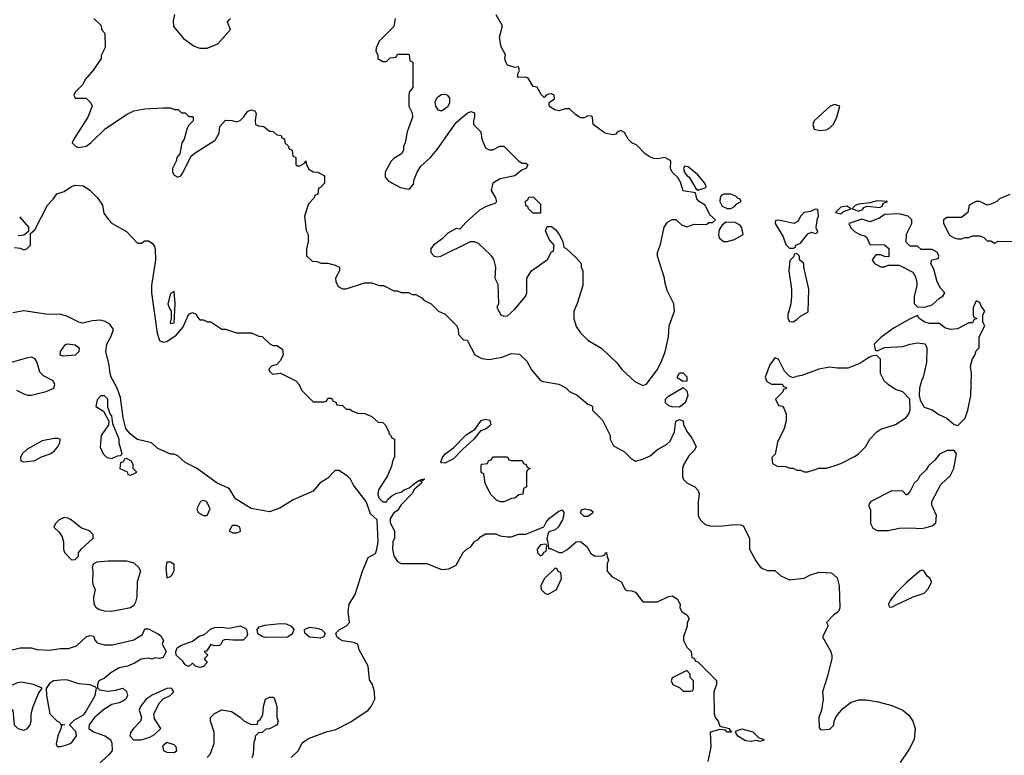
# Model space of a CAD drawing. Header units: inches. Extents: x 2671394 to 2765652, y 830470 to 955458.
# Tile 59 of 256: x 2677427 to 2682804, y 882763 to 886783. Entities that reach past the tile are written whole.
import ezdxf

# ---------------------------------------------------------------- set-up
doc = ezdxf.new("R2010")
doc.units = ezdxf.units.IN
doc.header["$MEASUREMENT"] = 0
doc.layers.add('C6878', color=7, linetype='Continuous')
doc.layers.add('C6888', color=7, linetype='Continuous')

msp = doc.modelspace()

# ---------------------------------------------------------------- linework, layer by layer
at = {"layer": 'C6878', "color": 2}
for points, elevation in [([(2677832, 886790), (2677871.1, 886751.1), (2677874, 886730), (2677892, 886710), (2677894, 886630), (2677872, 886588), (2677871.3, 886570), (2677830.6, 886509.4), (2677784.5, 886455.5), (2677771, 886429), (2677730, 886386), (2677722, 886370), (2677730, 886354), (2677790, 886354), (2677814, 886330), (2677822, 886310), (2677798, 886250), (2677722, 886130), (2677714, 886110), (2677734, 886090), (2677750, 886084.7), (2677790, 886092), (2677815.3, 886110), (2677892.9, 886187.1), (2678010, 886264.7), (2678050, 886284.7), (2678110, 886296), (2678210, 886302), (2678250, 886302), (2678272.7, 886292.7), (2678291.6, 886291.6), (2678310, 886274), (2678330, 886274), (2678350, 886254), (2678370, 886254), (2678374, 886250), (2678374, 886230), (2678350, 886206), (2678342, 886190), (2678324.7, 886130), (2678312, 886110), (2678302, 886050), (2678284.7, 886030), (2678282, 886010), (2678262, 885970), (2678262, 885950), (2678270, 885934), (2678290, 885922), (2678306, 885930), (2678316.4, 885943.6), (2678363.1, 886036.9), (2678384.7, 886055.3), (2678494.6, 886125.4), (2678516.4, 886163.6), (2678520.4, 886199.6), (2678550, 886234), (2678587.3, 886232.7), (2678610, 886224.7), (2678630, 886232), (2678650, 886251.3), (2678670, 886281), (2678690, 886290.6), (2678710, 886284.7), (2678717.3, 886270), (2678712, 886232), (2678714, 886210), (2678730, 886202), (2678759.6, 886199.6), (2678790, 886174), (2678810, 886172), (2678830, 886154), (2678854, 886150), (2678858, 886138), (2678872, 886132), (2678874, 886110), (2678892.7, 886092.7), (2678898, 886078), (2678914, 886070), (2678918, 886038), (2678934, 886030), (2678934, 885990), (2678943.6, 885983.6), (2678956.4, 885983.6), (2678982, 885998), (2678990, 886012), (2678992, 885990), (2679005.4, 885965.4), (2679030, 885951.3), (2679054, 885950), (2679092, 885930), (2679092, 885890), (2679070, 885866), (2679058, 885862), (2679054, 885830), (2679038, 885822), (2679034, 885810), (2679003.6, 885776.4), (2678982, 885710), (2678991.6, 885631.6), (2679002, 885610), (2679002, 885570), (2678992, 885530), (2678992.7, 885492.7), (2679023.6, 885463.6), (2679050, 885462), (2679072.7, 885452.7), (2679110, 885452), (2679150, 885442), (2679174, 885430), (2679174, 885410), (2679152, 885370), (2679152.7, 885352.7), (2679165.4, 885325.4), (2679190, 885312), (2679210, 885312), (2679310, 885344.7), (2679350, 885344.7), (2679390, 885331.3), (2679414, 885330), (2679470, 885302), (2679490, 885302), (2679510, 885292), (2679550, 885292), (2679570, 885282), (2679590, 885282), (2679623.6, 885263.6), (2679634, 885250), (2679674, 885230), (2679714, 885190), (2679750, 885174), (2679814, 885110), (2679822, 885090), (2679823.6, 885063.6), (2679850, 885034), (2679871.1, 885031.1), (2679911.3, 884951.3), (2679950.9, 884930.9), (2679990, 884926), (2680000, 884927.7)], 14), ([(2678271.6, 886811.6), (2678264, 886776), (2678266, 886746), (2678320.5, 886680.5), (2678378.8, 886638.8), (2678410, 886627.3), (2678450, 886627.7), (2678508.7, 886650), (2678578, 886730), (2678562, 886770), (2678570, 886782), (2678578, 886790)], 18), ([(2679478, 886790), (2679470, 886746), (2679390, 886666), (2679372.7, 886627.3), (2679372, 886610), (2679382, 886590), (2679382, 886570), (2679410, 886554), (2679430, 886554), (2679450, 886574), (2679482, 886578), (2679490, 886594), (2679550, 886594), (2679554, 886590), (2679558, 886558), (2679574, 886550), (2679572.7, 886412.7), (2679552.7, 886387.3), (2679552, 886370), (2679552, 886310), (2679570, 886274), (2679571, 886250), (2679542, 886170), (2679531.3, 886110), (2679522, 886090), (2679522, 886070), (2679512, 886050), (2679470, 886025.2), (2679454.8, 886010), (2679422.8, 885950), (2679423, 885923), (2679440.5, 885900.5), (2679505.8, 885865.8), (2679550, 885856), (2679558.6, 885861.4), (2679576.5, 885883.5), (2679581.2, 885910), (2679597.2, 885950), (2679617.5, 885982.5), (2679669.4, 886030.6), (2679706.8, 886073.2), (2679810, 886221), (2679870, 886272), (2679890, 886282), (2679910, 886274), (2679911.1, 886251.1), (2679904.7, 886230), (2679904.7, 886210), (2679944.7, 886170), (2679951, 886130), (2679970, 886082), (2679990, 886071.3), (2680000, 886071.3)], 18), ([(2677398, 885538), (2677430, 885534), (2677450, 885524.7), (2677466, 885530), (2677486, 885550), (2677486, 885614), (2677510, 885634), (2677578, 885770), (2677610, 885802), (2677629.3, 885830.7), (2677670, 885844.7), (2677710, 885871.3), (2677730, 885878), (2677774.4, 885874.4), (2677810, 885851.3), (2677851.3, 885810), (2677878, 885770), (2677886.4, 885726.4), (2677910, 885692), (2677932, 885670), (2678010, 885624.7), (2678070, 885562), (2678090, 885562), (2678110, 885574), (2678130, 885574), (2678150, 885562), (2678162.8, 885542.8), (2678167.1, 885527.1), (2678168.2, 885470), (2678146, 885330), (2678147, 885290), (2678177.2, 885070), (2678190.3, 885030.3), (2678210, 885020.3), (2678230, 885024.2), (2678281.4, 885058.6), (2678318.2, 885101.8), (2678350, 885174), (2678370, 885182), (2678390, 885174), (2678396.9, 885156.9), (2678410, 885142), (2678430, 885142), (2678452.7, 885132.7), (2678470, 885132), (2678530, 885092), (2678550, 885091.3), (2678610, 885071.3), (2678691.1, 885071.1), (2678732.7, 885052.7), (2678751.6, 885051.6), (2678794, 885010), (2678810, 885002), (2678830, 885002), (2678862, 884982), (2678864.7, 884950), (2678850, 884918), (2678830, 884898), (2678802, 884890), (2678787.1, 884872.9), (2678790, 884862), (2678806.4, 884846.4), (2678851.6, 884851.6), (2678934, 884810), (2678950, 884794), (2678970, 884754), (2679030, 884694), (2679090, 884694), (2679102, 884698), (2679110, 884714), (2679130, 884714), (2679138, 884698), (2679152.7, 884692.7), (2679158, 884678), (2679190, 884674), (2679210, 884654), (2679230, 884654), (2679243.6, 884643.6), (2679272.7, 884632.7), (2679311.6, 884631.6), (2679350, 884614), (2679383.6, 884583.6), (2679410, 884582), (2679422, 884570), (2679442, 884530), (2679442, 884522), (2679454, 884510), (2679458, 884498), (2679474, 884490), (2679472.7, 884392.7), (2679463.6, 884376.4), (2679456.9, 884343.1), (2679436, 884290), (2679385.2, 884214.8), (2679383, 884190), (2679388, 884170), (2679410, 884148.2), (2679430, 884147.7), (2679437.6, 884162.4), (2679458, 884182), (2679484.5, 884195.5), (2679510, 884202), (2679525.8, 884214.2), (2679554.2, 884225.8), (2679590, 884254.9), (2679610, 884266), (2679618, 884262), (2679618, 884270), (2679634.8, 884274.8), (2679636, 884270), (2679620.7, 884259.3), (2679620.7, 884250), (2679582, 884218), (2679570, 884193.2), (2679510, 884132), (2679490, 884101.2), (2679470, 884088.7), (2679450, 884058), (2679450, 884034), (2679474, 883990), (2679474, 883950), (2679464.7, 883930), (2679462, 883890), (2679470, 883854), (2679490, 883822), (2679510, 883812), (2679650, 883812), (2679730, 883778), (2679770, 883782), (2679810, 883802), (2679848.9, 883871.1), (2679870, 883892), (2679890, 883902), (2679910, 883932), (2679930, 883942), (2679943.1, 883956.9), (2679970, 883974), (2680000, 883973.3)], 10), ([(2680000, 885771.5), (2679970, 885760.9), (2679938.3, 885741.7), (2679864.1, 885675.9), (2679830, 885638), (2679810, 885642), (2679764.5, 885615.5), (2679734, 885586), (2679686, 885550), (2679671, 885530), (2679671.3, 885510), (2679690, 885491.3), (2679710, 885486.8), (2679726, 885490), (2679888.4, 885571.6), (2679908.7, 885571.3), (2679930, 885562), (2679998, 885498), (2680000, 885495.2)], 18), ([(2677425.4, 885705.4), (2677474, 885650), (2677474, 885626), (2677450, 885606), (2677418, 885602)], 10), ([(2678910, 882751.3), (2678948.7, 882790), (2678968.9, 882831.1), (2679004.7, 882855.3), (2679106.6, 882893.4), (2679150, 882902), (2679234.5, 882945.5), (2679329.2, 883010), (2679346, 883030), (2679365.2, 883070), (2679364, 883110), (2679354, 883150), (2679336.4, 883176.4), (2679329.2, 883250), (2679280.1, 883340.1), (2679272.7, 883370), (2679250, 883379.7), (2679190, 883389.8), (2679176.1, 883396.1), (2679159.1, 883410), (2679152.4, 883430), (2679170.7, 883449.3), (2679211.8, 883470), (2679227.3, 883490), (2679220.7, 883550), (2679226.6, 883590), (2679258.7, 883641.3), (2679298, 883770), (2679330, 883844.7), (2679370, 883866), (2679377.6, 883890), (2679384.7, 883930), (2679379.5, 884050), (2679343.3, 884083.3), (2679319.5, 884150), (2679250, 884239.5), (2679232.8, 884272.8), (2679215.6, 884290), (2679170, 884319.5), (2679150, 884319.3), (2679110, 884278), (2679068.4, 884251.6), (2679030, 884206.6), (2678920.9, 884159.1), (2678846.4, 884113.6), (2678790, 884094), (2678690, 884112), (2678604.9, 884164.9), (2678574.9, 884214.9), (2678564.2, 884224.2), (2678505.2, 884250), (2678391.8, 884331.8), (2678330, 884363.7), (2678290, 884399), (2678270, 884408.7), (2678250, 884409), (2678180.4, 884440.4), (2678146, 884470), (2678070, 884489), (2678050, 884502.7), (2678030, 884519.5), (2678006.6, 884550), (2677991.9, 884608.1), (2677977.7, 884717.7), (2677959.6, 884770), (2677926, 884830), (2677920.5, 884850), (2677915.3, 884895.3), (2677897, 884970), (2677902, 885010), (2677926.8, 885053.2), (2677939, 885090), (2677919.5, 885119.5), (2677894.2, 885134.2), (2677870, 885140.9), (2677823, 885137), (2677770, 885125.2), (2677750, 885129.2), (2677683.7, 885163.7), (2677651.8, 885171.8), (2677570, 885174), (2677450, 885192.3), (2677390, 885180.7)], 10), ([(2677410, 884758.8), (2677450, 884738), (2677470, 884731.3), (2677490, 884731), (2677571.1, 884751.1), (2677613.2, 884770), (2677619, 884790), (2677608.7, 884810), (2677556.2, 884836.2), (2677536.6, 884856.6), (2677522, 884910), (2677510, 884932), (2677490, 884938.4), (2677470, 884935.6), (2677330, 884894.5)], 14), ([(2680000, 884188), (2679998, 884190), (2679968, 884250), (2679962, 884302), (2679950, 884306), (2679947.3, 884312.7), (2679946, 884350), (2679950, 884354), (2679982, 884358), (2679987.3, 884372.7), (2680000, 884377.3)], 10), ([(2677348.7, 883330), (2677430, 883351), (2677490, 883351), (2677522, 883342), (2677590, 883337.3), (2677650, 883347.3), (2677692.9, 883347.1), (2677737.5, 883362.5), (2677790, 883410.8), (2677810, 883418), (2677830, 883414), (2677838, 883390), (2677850, 883378), (2677887.5, 883367.5), (2677932.9, 883367.1), (2678050, 883394.8), (2678097.2, 883422.8), (2678110, 883454), (2678130, 883454), (2678185.4, 883425.4), (2678196.9, 883416.9), (2678211.6, 883391.6), (2678204.7, 883370), (2678226, 883330), (2678210, 883297.2), (2678190, 883292.7), (2678164.5, 883295.5), (2678150, 883288.7), (2678130, 883294), (2678090, 883289.4), (2678053.7, 883266.3), (2678014.8, 883250), (2677970, 883242), (2677925.1, 883214.9), (2677890, 883185.1), (2677858, 883170), (2677851, 883150), (2677851.3, 883131.3), (2677862, 883122), (2677910, 883114), (2677950, 883119.1), (2677990.7, 883130.7), (2678010, 883112), (2678016, 883090), (2678006, 883070), (2677990, 883059.3), (2677970, 883049.5), (2677930, 883040.9), (2677886.7, 883013.3), (2677834.8, 882970), (2677806, 882930), (2677804.7, 882910), (2677830, 882891), (2677892, 882870), (2677922, 882850), (2677930.7, 882830.7), (2677931, 882790), (2677918, 882770), (2677851.3, 882710)], 10), ([(2678450, 882752), (2678468.9, 882771.1), (2678488.7, 882830), (2678488.7, 882890), (2678468, 882950), (2678468.7, 882970), (2678490, 882992), (2678530, 883011.3), (2678583.6, 883003.6), (2678631.1, 882971.1), (2678650, 882952), (2678690, 882932), (2678726, 882934), (2678728, 882950), (2678740.4, 882959.6), (2678754.6, 882985.4), (2678758, 883030), (2678769.1, 883070.9), (2678790, 883082), (2678810, 883082), (2678816.9, 883076.9), (2678831, 883030), (2678831.1, 882971.1), (2678838, 882950), (2678832, 882930), (2678790, 882908), (2678770, 882906), (2678750, 882888), (2678730, 882886), (2678712.7, 882867.3), (2678712.7, 882852.7), (2678705.4, 882834.6), (2678702, 882770), (2678694, 882750)], 10)]:
    msp.add_lwpolyline(points, dxfattribs=dict(at, elevation=elevation))
for points, elevation in [([(2679754.5, 886374.5), (2679730, 886372), (2679710, 886359.5), (2679701.6, 886350), (2679694.4, 886330), (2679698, 886310), (2679710, 886290.8), (2679730, 886284.9), (2679766.6, 886310), (2679776.2, 886330), (2679774.8, 886354.8), (2679766.8, 886366.8)], 22), ([(2678270, 885298), (2678250, 885286), (2678236.3, 885230), (2678244.1, 885204.1), (2678254, 885190), (2678254, 885150), (2678247.5, 885127.5), (2678250, 885122), (2678270, 885126.8), (2678275.1, 885230)], 14), ([(2677664.7, 884944.7), (2677648, 884950), (2677648.7, 884970), (2677674.6, 885005.4), (2677690, 885011.3), (2677730, 885006), (2677750.8, 884990), (2677750, 884968.7), (2677730, 884949.4)], 10), ([(2677890, 884728), (2677870, 884728), (2677850, 884706), (2677842, 884670), (2677883.6, 884643.6), (2677914, 884590), (2677912, 884570), (2677870.8, 884510), (2677866.4, 884446.4), (2677882, 884410), (2677902, 884390), (2677930, 884384.7), (2677960.4, 884399.6), (2677978, 884402), (2677986, 884410), (2677969.1, 884469.1), (2677969.2, 884490), (2677935.1, 884575.1), (2677930, 884618), (2677923.1, 884623.1), (2677908, 884668), (2677908, 884710)], 14), ([(2679750, 884360.5), (2679730, 884362), (2679726.8, 884366.8), (2679735.1, 884390), (2679749.8, 884410.2), (2679796.5, 884443.5), (2679864.7, 884515.2), (2679914.8, 884545.2), (2679947.2, 884592.8), (2679970, 884599.5), (2679994.1, 884594.1), (2679999.1, 884570), (2679995.3, 884564.7), (2679973.5, 884546.5), (2679943.8, 884536.2), (2679907.3, 884490), (2679845.3, 884434.8), (2679796.5, 884383.5), (2679770, 884369.7)], 10), ([(2677634.8, 884494.8), (2677614.2, 884494.2), (2677550, 884480.9), (2677466.2, 884433.8), (2677441, 884410), (2677431.3, 884390), (2677432, 884372), (2677447.3, 884367.3), (2677470, 884368), (2677510, 884374), (2677546.6, 884393.4), (2677593.2, 884410), (2677614.5, 884425.5), (2677633.1, 884446.9), (2677645.2, 884470), (2677648, 884490)], 14), ([(2678010, 884386), (2677998, 884382), (2677992.7, 884367.3), (2677978, 884362), (2677974, 884330), (2678012.7, 884312.7), (2678018, 884298), (2678030, 884294), (2678050, 884302), (2678066, 884310), (2678046, 884330), (2678046, 884350), (2678038, 884370)], 14), ([(2678430, 884155.3), (2678414, 884150), (2678394, 884110), (2678402, 884090), (2678430, 884074), (2678450, 884074), (2678466, 884110), (2678458, 884130), (2678446, 884150)], 14), ([(2677670, 884062), (2677642, 884050), (2677622, 884030), (2677614, 884010), (2677642, 883982), (2677658, 883958), (2677666, 883930), (2677666, 883890), (2677671.1, 883871.1), (2677710, 883832), (2677730, 883834), (2677748, 883852), (2677748.7, 883870), (2677762, 883890), (2677828.7, 883950), (2677828.7, 883970), (2677808, 883990), (2677763.7, 884003.7), (2677708, 884050), (2677690, 884059)], 14), ([(2678610, 884019.3), (2678590, 884019.3), (2678584.7, 884015.3), (2678571.3, 883990), (2678590, 883978.8), (2678610, 883978.8), (2678630, 883986), (2678633.2, 883990), (2678628.7, 884010)], 14), ([(2677930, 883549.4), (2677890, 883551.6), (2677859.6, 883559.6), (2677843.7, 883570), (2677833.6, 883590), (2677832, 883628), (2677841.2, 883670), (2677830, 883688.7), (2677826, 883710), (2677827.8, 883770), (2677824.2, 883790), (2677829.6, 883810), (2677850, 883820.4), (2677910, 883826.7), (2678010, 883825.7), (2678050, 883815.8), (2678077.3, 883790), (2678086.8, 883770), (2678068.5, 883711.5), (2678066.4, 883630), (2678059.9, 883600.1), (2678050, 883582), (2678031, 883569)], 10), ([(2678250, 883818), (2678230, 883818), (2678224.9, 883790), (2678230, 883734), (2678250, 883741), (2678259, 883750), (2678270, 883774), (2678270, 883806)], 14), ([(2678767.6, 883407.6), (2678750, 883413), (2678728, 883428), (2678722.9, 883450), (2678734.5, 883465.5), (2678764.9, 883475.1), (2678850, 883484), (2678882, 883482), (2678908.3, 883468.3), (2678924.2, 883450), (2678914.5, 883425.5), (2678890, 883409.8)], 10), ([(2678590, 883392), (2678550, 883397), (2678536, 883390), (2678527.7, 883372.3), (2678516.9, 883363.1), (2678490, 883362), (2678470, 883368.7), (2678447.1, 883332.9), (2678434, 883330), (2678454, 883310), (2678434, 883290), (2678451.3, 883270), (2678430, 883249), (2678410, 883244), (2678388.7, 883248.7), (2678370, 883266), (2678350, 883248), (2678330, 883258), (2678317.5, 883277.5), (2678280.7, 883310), (2678278.7, 883330), (2678288.4, 883351.6), (2678310, 883366), (2678370, 883386.4), (2678405.9, 883414.1), (2678435.6, 883424.4), (2678467.8, 883452.2), (2678490, 883461.6), (2678523.7, 883463.7), (2678570, 883458.4), (2678630, 883471.7), (2678658.6, 883458.5), (2678665.5, 883450), (2678670, 883426), (2678667.5, 883412.5), (2678646.8, 883393.2)], 10), ([(2679070, 883404.1), (2679008.6, 883408.6), (2678983, 883430), (2678982, 883450), (2679010, 883462.7), (2679050, 883458.6), (2679074.9, 883450), (2679094.9, 883430), (2679087.7, 883410)], 10), ([(2677437.4, 883162.6), (2677410, 883157.4), (2677370, 883139.8), (2677310, 883136.4), (2677290.8, 883130), (2677267.7, 883090), (2677276, 883070), (2677302.5, 883042.5), (2677330, 883030.8), (2677365.8, 883025.8), (2677390, 883010.8), (2677396.3, 882930), (2677416, 882910), (2677450, 882901.6), (2677470, 882910.7), (2677484.5, 882930), (2677489.6, 882950), (2677489.6, 882990), (2677500.7, 883030), (2677530, 883102), (2677548.7, 883130), (2677501.2, 883150)], 10), ([(2677670, 883176.4), (2677612, 883170), (2677590, 883155.3), (2677570.7, 883129.3), (2677573, 883090), (2677590.6, 882990.6), (2677630, 882951.3), (2677644.7, 882944.7), (2677650, 882934), (2677674, 882930), (2677654, 882926), (2677654, 882914), (2677634.8, 882870), (2677625.4, 882825.4), (2677632, 882812), (2677651.3, 882811.3), (2677690, 882822), (2677710, 882831), (2677737.2, 882870), (2677732.7, 882892.7), (2677698, 882930), (2677724.7, 882955.3), (2677774.5, 882985.5), (2677784.1, 882995.9), (2677839, 883090), (2677846, 883130), (2677838, 883138), (2677809, 883149), (2677750, 883154), (2677690, 883174.3)], 10), ([(2678255.3, 883130), (2678230, 883129), (2678150, 883091.8), (2678118, 883070), (2678085.5, 883030), (2678079.1, 883010), (2678091, 882970), (2678087.3, 882950), (2678048, 882910), (2678033.4, 882890), (2678028, 882870), (2678048.8, 882848.8), (2678090, 882848.5), (2678137.5, 882862.5), (2678162.7, 882877.3), (2678198, 882910), (2678162, 882962), (2678159.3, 882990), (2678190, 883051), (2678210, 883071.3), (2678248, 883090), (2678268.7, 883110)], 14), ([(2678230, 882834), (2678206.4, 882813.6), (2678211.3, 882790), (2678230, 882780.7), (2678270, 882778.8), (2678284, 882790), (2678281.2, 882810), (2678270, 882821.2)], 14)]:
    msp.add_lwpolyline(points, close=True, dxfattribs=dict(at, elevation=elevation))
at = {"layer": 'C6888', "color": 2}
for points, elevation in [([(2680000, 885495.2), (2680014.8, 885474.8), (2680024.7, 885430), (2680022, 885370), (2680038, 885338), (2680042, 885230), (2680032, 885210), (2680054, 885170), (2680070, 885162), (2680090, 885164.7), (2680130, 885202), (2680188.7, 885270), (2680195.3, 885290), (2680195.3, 885370), (2680222, 885410), (2680308.4, 885471.6), (2680330, 885514), (2680342, 885518), (2680346, 885550), (2680320.2, 885580.2), (2680298, 885630), (2680307.3, 885652.7), (2680330, 885652), (2680354.8, 885634.8), (2680372, 885610), (2680392, 885570), (2680398, 885538), (2680410, 885534), (2680463.6, 885483.6), (2680492, 885450), (2680492, 885430), (2680502, 885410), (2680502, 885330), (2680470, 885226), (2680452, 885190), (2680452, 885150), (2680466.4, 885106.4), (2680490, 885072), (2680530, 885032), (2680606.4, 884986.4), (2680687.3, 884907.3), (2680716, 884870), (2680785.2, 884805.2), (2680830, 884784.7), (2680850, 884792), (2680908.7, 884870), (2680930, 884912), (2680952.1, 884967.9), (2680969.2, 885050), (2680974, 885110), (2681002, 885190), (2680998, 885230), (2680963.1, 885303.1), (2680949, 885350), (2680948.7, 885370), (2680909.3, 885490), (2680909.3, 885510), (2680925.6, 885554.4), (2680945.2, 885650), (2680964.1, 885675.9), (2680990, 885690.8), (2681010.7, 885690.7), (2681041.4, 885661.4), (2681070, 885650.8), (2681110, 885664.7), (2681176.4, 885663.6), (2681190, 885674), (2681210, 885674), (2681226, 885690), (2681196.4, 885716.4), (2681169.1, 885769.1), (2681138, 885790), (2681124.7, 885804.7), (2681116.4, 885836.4), (2681050, 885848), (2681034.8, 885894.8), (2681020.9, 885920.9), (2680989.5, 885950), (2680980.9, 885970), (2680982, 886010), (2680970, 886019), (2680950, 886029), (2680910, 886022.9), (2680890, 886024.2), (2680870, 886032), (2680842.7, 886050), (2680797.5, 886097.5), (2680768.7, 886110), (2680748.7, 886130), (2680730, 886166), (2680710, 886178), (2680690, 886168), (2680682, 886158), (2680667.1, 886152.9), (2680630, 886160.7), (2680613.2, 886170), (2680558, 886210), (2680555.3, 886250), (2680550, 886255.3), (2680530, 886258), (2680510, 886246), (2680490, 886246), (2680463.1, 886263.1), (2680430, 886295.3), (2680404.7, 886295.3), (2680370, 886284), (2680348, 886290), (2680318, 886310), (2680318, 886330), (2680348, 886350), (2680346, 886370), (2680330, 886378), (2680315.3, 886375.3), (2680302, 886370), (2680290, 886358), (2680274.6, 886374.6), (2680253.2, 886413.2), (2680230, 886418), (2680204, 886464), (2680190, 886469), (2680147.3, 886467.3), (2680147.3, 886487.3), (2680155.3, 886504.7), (2680150, 886526), (2680130, 886522), (2680090, 886534), (2680080.9, 886550), (2680076, 886570), (2680079, 886590), (2680055.1, 886635.1), (2680046.8, 886686.8), (2680064, 886750), (2680029.2, 886810)], 18), ([(2680000, 886071.3), (2680010, 886071.3), (2680049, 886091), (2680070, 886091.3), (2680150.7, 886010.7), (2680170, 885998), (2680190, 885998), (2680202, 885990), (2680192, 885970), (2680170, 885962), (2680130.5, 885929.5), (2680050, 885914), (2680011.3, 885890), (2680002, 885850), (2680024.7, 885810), (2680030, 885788), (2680021, 885779), (2680000, 885771.5)], 18), ([(2682833, 885827), (2682776.9, 885803.1), (2682762, 885790), (2682730, 885774), (2682710, 885769), (2682670, 885788.7), (2682650, 885789), (2682612, 885770), (2682604.7, 885730), (2682570, 885702), (2682490, 885702), (2682472, 885690), (2682471, 885670), (2682505.2, 885605.2), (2682530, 885591), (2682550, 885586), (2682570, 885584.7), (2682590, 885592), (2682610, 885592), (2682630, 885602), (2682670, 885602), (2682692.7, 885592.7), (2682710, 885574), (2682730, 885574), (2682750, 885562), (2682770, 885572), (2682850, 885571)], 18), ([(2680000, 884927.7), (2680062, 884938), (2680110, 884958), (2680155.3, 884955.3), (2680196.9, 884916.9), (2680222, 884870), (2680271.6, 884811.6), (2680285.4, 884805.4), (2680370, 884792), (2680410, 884772), (2680430, 884752), (2680471.6, 884731.6), (2680530, 884682), (2680550, 884674), (2680554, 884670), (2680554, 884650), (2680610, 884594), (2680652, 884510), (2680652, 884490), (2680670, 884454), (2680730, 884422), (2680765.4, 884385.4), (2680790, 884371.3), (2680830, 884381), (2680870, 884399.1), (2680910, 884434), (2680958.9, 884461.1), (2680979.5, 884480.5), (2681002.7, 884530), (2681009.2, 884590), (2681030, 884598), (2681050, 884591.3), (2681052, 884570), (2681071.3, 884530), (2681096.3, 884496.3), (2681121, 884450), (2681111.3, 884430), (2681081.1, 884398.9), (2681051, 884350), (2681046, 884330), (2681047.1, 884287.1), (2681051.1, 884271.1), (2681070, 884252), (2681114, 884230), (2681132, 884210), (2681138, 884190), (2681131.1, 884148.9), (2681131.1, 884071.1), (2681147.1, 884047.1), (2681170, 884024.7), (2681196.9, 884016.9), (2681250, 884016), (2681330, 884024.7), (2681363.6, 884023.6), (2681376.9, 884016.9), (2681412, 883950), (2681412, 883890), (2681446.4, 883826.4), (2681470, 883794), (2681483.6, 883783.6), (2681510, 883774), (2681550, 883774), (2681583.6, 883743.6), (2681630, 883722), (2681710, 883732), (2681746, 883750), (2681790, 883764.7), (2681859.6, 883759.6), (2681890, 883734), (2681902, 883690), (2681906, 883570), (2681898, 883550), (2681870, 883528.7), (2681832, 883490), (2681842, 883470), (2681811.3, 883410), (2681853.7, 883333.7), (2681861, 883310), (2681861, 883290), (2681836.3, 883190), (2681810.8, 883110), (2681814.8, 883070), (2681804.7, 883010), (2681791.3, 882970), (2681792.7, 882912.7), (2681802, 882902), (2681850, 882906), (2681872.1, 882927.9), (2681874, 882950), (2681884.7, 882975.3), (2681921.5, 883018.5), (2681966.8, 883053.2), (2682010, 883066.8), (2682050, 883066), (2682115.3, 883055.3), (2682190, 883036), (2682250, 883011), (2682282, 882982), (2682304.7, 882950), (2682316, 882910), (2682310.8, 882850), (2682283.5, 882796.5), (2682235.3, 882724.7)], 14), ([(2680000, 884377.3), (2680002, 884378), (2680010, 884394), (2680090, 884394), (2680098, 884378), (2680110, 884374), (2680170, 884374), (2680178, 884358), (2680192.7, 884352.7), (2680198, 884338), (2680214, 884330), (2680198, 884322), (2680194, 884310), (2680194, 884230), (2680178, 884222), (2680174, 884190), (2680152.7, 884187.3), (2680130, 884168), (2680112.7, 884167.3), (2680070, 884148), (2680050, 884148), (2680030, 884158), (2680000, 884188)], 10), ([(2680000, 883973.3), (2680027.3, 883972.7), (2680050, 883962), (2680090, 883958), (2680110, 883958), (2680151.6, 883971.6), (2680190, 883971.3), (2680288.9, 884011.1), (2680302, 884038), (2680320.7, 884059.3), (2680370, 884098), (2680390, 884104.7), (2680398.8, 884090), (2680396.3, 884070), (2680390.4, 884049.6), (2680367.3, 884010), (2680350, 883995.1), (2680316, 883984), (2680310.8, 883970), (2680305.4, 883945.4), (2680311.3, 883928.7), (2680314, 883894), (2680326, 883894), (2680370, 883872), (2680390, 883872), (2680414.6, 883885.4), (2680466, 883930), (2680488.4, 883931.6), (2680523.6, 883903.6), (2680545.4, 883865.4), (2680570, 883852), (2680607.3, 883852.7), (2680622, 883858), (2680626, 883870), (2680632, 883872), (2680634, 883850), (2680642, 883830), (2680634, 883810), (2680634, 883770), (2680659.6, 883739.6), (2680711.1, 883711.1), (2680734, 883670), (2680743.6, 883663.6), (2680770, 883662), (2680790, 883654), (2680830, 883602), (2680910, 883602), (2680970, 883632), (2680990, 883634), (2681018, 883618), (2681034, 883590), (2681032, 883570), (2681042, 883550), (2681072, 883530), (2681082, 883510), (2681072, 883490), (2681071.1, 883468.9), (2681052, 883410), (2681052, 883390), (2681070, 883354), (2681094, 883330), (2681098, 883298), (2681110, 883294), (2681118, 883278), (2681130, 883274), (2681231.6, 883171.6), (2681232, 883150), (2681218, 883110), (2681218.8, 882990), (2681225.5, 882970), (2681240.5, 882950), (2681250, 882922), (2681302, 882910), (2681302, 882902), (2681314, 882890), (2681290, 882889.4), (2681280.4, 882900.4), (2681250, 882905.2), (2681198, 882890), (2681201, 882810), (2681184.7, 882730)], 10)]:
    msp.add_lwpolyline(points, dxfattribs=dict(at, elevation=elevation))
for points, elevation in [([(2681879, 886319), (2681852, 886310), (2681766, 886230), (2681758, 886210), (2681765.4, 886185.4), (2681796.9, 886176.9), (2681830, 886181), (2681850, 886191.3), (2681870, 886212), (2681888.7, 886250), (2681906, 886310)], 18), ([(2681058, 885982), (2681052, 885970), (2681058, 885950), (2681070, 885932), (2681082.8, 885922.8), (2681119.6, 885859.6), (2681130, 885852), (2681170, 885864.7), (2681175.3, 885870), (2681168.7, 885890), (2681130, 885935.3), (2681078, 885978)], 18), ([(2680230, 885726), (2680206, 885750), (2680202, 885762), (2680190, 885766), (2680188.4, 885791.6), (2680202, 885798), (2680207.3, 885812.7), (2680230, 885814), (2680270, 885774), (2680270, 885726)], 18), ([(2681271.1, 885828.9), (2681258, 885822), (2681251.3, 885810), (2681251, 885790), (2681263.5, 885763.5), (2681290, 885751.3), (2681310, 885751.3), (2681330, 885762), (2681343.1, 885776.9), (2681366, 885790), (2681362, 885802), (2681350, 885806), (2681338, 885818), (2681310, 885828.7)], 18), ([(2681770, 885748), (2681744.7, 885735.3), (2681711.1, 885728.9), (2681691.1, 885708.9), (2681678, 885682), (2681654, 885670), (2681572, 885688), (2681554, 885686), (2681552, 885670), (2681596, 885596), (2681610, 885554), (2681630, 885534), (2681650, 885534), (2681662, 885538), (2681666, 885550), (2681690, 885562), (2681730, 885612), (2681750, 885622), (2681770, 885614), (2681782, 885618), (2681786, 885630), (2681778, 885638), (2681775.3, 885650), (2681782.7, 885697.3), (2681788.7, 885710), (2681786, 885746)], 18), ([(2681943.1, 885763.1), (2681910, 885759), (2681882, 885730), (2681910, 885722.8), (2681925.2, 885734.8), (2681968, 885750)], 18), ([(2682110, 885793.2), (2682070, 885782), (2682010, 885774), (2681990, 885768), (2681972, 885750), (2682010, 885736), (2682030, 885746), (2682040.9, 885759.1), (2682056, 885764), (2682124, 885756), (2682136.5, 885763.5), (2682141.2, 885778.8), (2682166, 885790)], 18), ([(2682230, 885722.9), (2682150, 885719), (2682121.4, 885698.6), (2682070, 885679), (2682026.4, 885693.6), (2681954, 885670), (2681964.7, 885644.7), (2681985.4, 885625.4), (2682014, 885610), (2682042, 885602), (2682052, 885592), (2682070, 885554), (2682150, 885552), (2682172.7, 885532.7), (2682172.7, 885487.3), (2682150, 885488), (2682130, 885498), (2682102, 885498), (2682082, 885470), (2682094, 885450), (2682130, 885432), (2682150, 885432), (2682170, 885442), (2682230, 885442), (2682303.6, 885403.6), (2682318, 885378), (2682326.4, 885346.4), (2682326.8, 885330), (2682310.8, 885270), (2682312, 885232), (2682330, 885214), (2682370, 885212), (2682410, 885224.7), (2682450, 885262), (2682468.4, 885271.6), (2682478, 885290), (2682456, 885316), (2682437.2, 885350), (2682419.3, 885419.3), (2682402, 885450), (2682408.7, 885471.3), (2682442, 885478), (2682446, 885490), (2682438, 885510), (2682410, 885528), (2682350, 885528), (2682330, 885546), (2682290, 885546), (2682267.3, 885567.3), (2682268.9, 885611.1), (2682298, 885670), (2682298, 885690), (2682278, 885710)], 18), ([(2681283.6, 885676.4), (2681261, 885659), (2681246, 885634), (2681242.8, 885610), (2681246.8, 885590), (2681270, 885571), (2681290, 885571), (2681330, 885581), (2681378, 885610), (2681370, 885646), (2681360.4, 885660.4), (2681334.6, 885674.6)], 18), ([(2681670, 885506), (2681658, 885502), (2681652.7, 885487.3), (2681632.7, 885467.3), (2681626.8, 885410), (2681641, 885310), (2681641, 885270), (2681638, 885230), (2681622, 885170), (2681622, 885150), (2681630, 885134), (2681650, 885132), (2681670, 885144.7), (2681690, 885162), (2681732.9, 885187.1), (2681735.3, 885310), (2681708.7, 885430), (2681708, 885450), (2681686, 885470), (2681686, 885490)], 18), ([(2682650, 885246), (2682634, 885210), (2682634, 885170), (2682638, 885158), (2682654, 885150), (2682638, 885142), (2682630, 885126), (2682610, 885126), (2682547.1, 885092.9), (2682509.4, 885089.4), (2682479, 885099), (2682450, 885122), (2682396.9, 885123.1), (2682370, 885129.2), (2682338, 885150), (2682330, 885166), (2682290, 885148.7), (2682201.4, 885098.6), (2682131.6, 885048.4), (2682092, 885010), (2682098, 884978), (2682110, 884974), (2682150, 884992), (2682250, 884997.3), (2682289.6, 885010.4), (2682330, 885016.3), (2682371, 885011), (2682381, 884990), (2682378.8, 884910), (2682361, 884830), (2682351, 884810), (2682341, 884770), (2682338, 884730), (2682343.6, 884703.6), (2682366.4, 884666.4), (2682410, 884651.3), (2682446.4, 884626.4), (2682490, 884604.7), (2682530, 884571.3), (2682550, 884564.7), (2682590, 884604.7), (2682605.1, 884650), (2682620.9, 884730), (2682624, 884850), (2682619, 884890), (2682629, 884930), (2682642, 884950), (2682650, 884974), (2682666, 884990), (2682666, 885050), (2682698, 885110), (2682686, 885130), (2682686, 885170), (2682698, 885190), (2682678, 885218), (2682670, 885238)], 18), ([(2682090, 884948), (2682063.6, 884936.4), (2682015.3, 884904.7), (2681950, 884878), (2681890, 884878), (2681850, 884884), (2681830, 884881.2), (2681790, 884872.7), (2681698, 884838), (2681666.4, 884833.6), (2681650, 884826), (2681630, 884835.3), (2681603.2, 884863.2), (2681570, 884928), (2681550, 884935.3), (2681523.5, 884896.5), (2681498, 884830), (2681506, 884806), (2681531.6, 884791.6), (2681591.3, 884791.3), (2681598, 884778), (2681614, 884774), (2681610, 884766), (2681598, 884762), (2681594, 884750), (2681554, 884710), (2681570, 884674), (2681591.6, 884671.6), (2681599.6, 884659.6), (2681612, 884630), (2681611.6, 884591.6), (2681602, 884550), (2681565.4, 884474.6), (2681551.6, 884408.4), (2681534, 884390), (2681538, 884358), (2681563.6, 884343.6), (2681610, 884342), (2681632.7, 884332.7), (2681650, 884332), (2681670, 884322), (2681690, 884322), (2681710, 884312), (2681730, 884312), (2681770, 884324.7), (2681791.6, 884331.6), (2681830, 884332), (2681874.6, 884345.4), (2681910, 884358), (2681990, 884398), (2682008, 884410), (2682048, 884450), (2682069.4, 884490.6), (2682108, 884530), (2682130, 884544.7), (2682210, 884571.3), (2682268, 884610), (2682282, 884630), (2682288.7, 884650), (2682288, 884710), (2682248.9, 884748.9), (2682210, 884762), (2682170, 884788.7), (2682148, 884810), (2682128, 884850), (2682127.3, 884927.3), (2682110, 884946)], 18), ([(2681050, 884806), (2681023.1, 884823.1), (2681018, 884830), (2681030, 884854), (2681050, 884854), (2681070, 884832), (2681070, 884808)], 14), ([(2681030, 884666), (2680990, 884667), (2680972.5, 884672.5), (2680954, 884690), (2680954, 884710), (2680970, 884726), (2681050, 884774), (2681070, 884754), (2681076, 884730), (2681061, 884690)], 14), ([(2682491.6, 884428.4), (2682450, 884408), (2682423.6, 884376.4), (2682390, 884346), (2682376.9, 884323.1), (2682342, 884290), (2682331.1, 884268.9), (2682312, 884250), (2682290, 884206), (2682272.7, 884187.3), (2682267.3, 884187.3), (2682250, 884206), (2682190, 884208), (2682074, 884150), (2682063.6, 884136.4), (2682063.6, 884123.6), (2682072.7, 884107.3), (2682072, 884030), (2682085.4, 884005.4), (2682110, 883992), (2682170, 883991.3), (2682230, 884004.7), (2682290, 884006.8), (2682350, 884002.8), (2682370, 884006.8), (2682410, 884018), (2682430, 884034), (2682432.9, 884072.9), (2682408.7, 884130), (2682408, 884150), (2682456.4, 884243.6), (2682508, 884290), (2682528.7, 884330), (2682542, 884410), (2682530, 884428)], 18), ([(2680510, 884069), (2680490, 884088.7), (2680495.3, 884104.7), (2680510.9, 884110.9), (2680544.7, 884104.7), (2680556, 884096), (2680554.4, 884085.6), (2680530, 884069)], 10), ([(2680298, 883918), (2680270, 883914), (2680252, 883890), (2680254, 883870), (2680270, 883854), (2680282, 883858), (2680290, 883874), (2680302, 883878), (2680306, 883910)], 10), ([(2680350, 883786), (2680291.6, 883728.4), (2680272, 883690), (2680274, 883670), (2680294, 883650), (2680310, 883642), (2680358, 883670), (2680386, 883730), (2680382, 883762), (2680367.3, 883767.3), (2680362, 883782)], 10), ([(2682355.3, 883775.3), (2682342, 883770), (2682271.3, 883710), (2682211.3, 883650), (2682181, 883610), (2682172, 883590), (2682174, 883574), (2682190, 883572), (2682210, 883584.7), (2682306, 883630), (2682366, 883650), (2682390, 883674), (2682406, 883710), (2682398, 883730), (2682383.1, 883743.1), (2682366, 883770)], 18), ([(2681070, 883226), (2680990, 883186), (2680984.7, 883170), (2680994, 883150), (2681031.6, 883131.6), (2681050, 883114), (2681090, 883114), (2681102, 883118), (2681106, 883130), (2681106, 883170), (2681088.4, 883188.4), (2681087.3, 883207.3)], 10), ([(2681470, 882838), (2681450, 882845.2), (2681421.1, 882838.9), (2681390, 882842), (2681347.6, 882867.6), (2681335.3, 882890), (2681342, 882898), (2681370, 882907.3), (2681430, 882892.4), (2681461, 882861), (2681490, 882850.7), (2681490, 882846)], 10)]:
    msp.add_lwpolyline(points, close=True, dxfattribs=dict(at, elevation=elevation))

doc.saveas('drawing.dxf')
